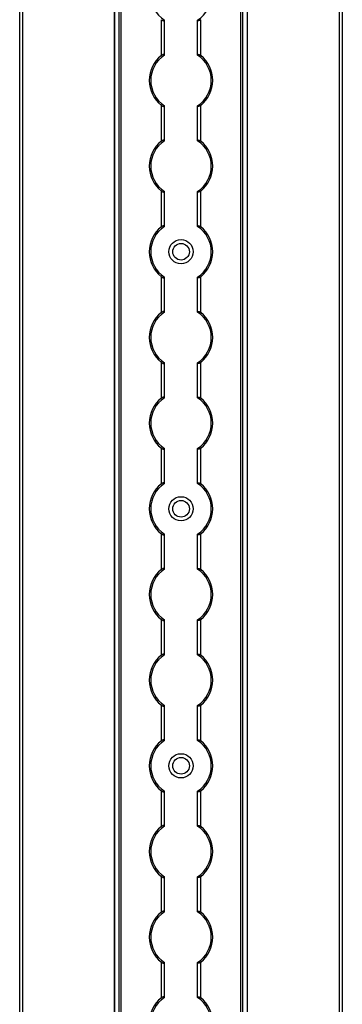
# Model space of a CAD drawing. Header units: millimetres. Extents: x -138 to 5612, y -1401 to 2631.
# Tile 64 of 120: x 3846 to 3952, y 871 to 1197. Entities that reach past the tile are written whole.
import ezdxf

# ---------------------------------------------------------------- set-up
doc = ezdxf.new("R2010")
doc.units = ezdxf.units.MM

msp = doc.modelspace()

# ---------------------------------------------------------------- linework, layer by layer
at = {"color": 7, "linetype": 'Continuous', "lineweight": 25}
for p, q in [((3845.86, 567.5), (3845.86, 2606.2)), ((3846.76, 2606.2), (3846.76, 567.5)), ((3877.16, 2605.55), (3877.16, 568.05)), ((3877.19, 568.05), (3877.19, 2605.55)), ((3878.72, 568.05), (3878.72, 2605.55)), ((3879.43, 568.05), (3879.43, 2605.55)), ((3918.88, 568.05), (3918.88, 2605.55)), ((3919.59, 568.05), (3919.59, 2605.55)), ((3921.13, 568.05), (3921.13, 2605.55)), ((3921.16, 568.05), (3921.16, 2605.55)), ((3951.56, 567.5), (3951.56, 2606.2)), ((3952.46, 2606.2), (3952.46, 567.5)), ((3892.66, 1184.75), (3892.66, 1196.55)), ((3893.66, 1184.95), (3893.66, 1196.35)), ((3904.66, 1184.95), (3904.66, 1196.35)), ((3905.66, 1184.75), (3905.66, 1196.55)), ((3892.66, 1156.45), (3892.66, 1168.25)), ((3893.66, 1156.65), (3893.66, 1168.05)), ((3904.66, 1156.65), (3904.66, 1168.05)), ((3905.66, 1156.45), (3905.66, 1168.25)), ((3892.66, 1128.15), (3892.66, 1139.95)), ((3893.66, 1128.35), (3893.66, 1139.75)), ((3904.66, 1128.35), (3904.66, 1139.75)), ((3905.66, 1128.15), (3905.66, 1139.95)), ((3892.66, 1099.85), (3892.66, 1111.65)), ((3893.66, 1100.05), (3893.66, 1111.45)), ((3904.66, 1100.05), (3904.66, 1111.45)), ((3905.66, 1099.85), (3905.66, 1111.65)), ((3892.66, 1071.55), (3892.66, 1083.35)), ((3893.66, 1071.75), (3893.66, 1083.15)), ((3904.66, 1071.75), (3904.66, 1083.15)), ((3905.66, 1071.55), (3905.66, 1083.35)), ((3892.66, 1043.25), (3892.66, 1055.05)), ((3893.66, 1043.45), (3893.66, 1054.85)), ((3904.66, 1043.45), (3904.66, 1054.85)), ((3905.66, 1043.25), (3905.66, 1055.05)), ((3892.66, 1014.95), (3892.66, 1026.75)), ((3893.66, 1015.15), (3893.66, 1026.55)), ((3904.66, 1015.15), (3904.66, 1026.55)), ((3905.66, 1014.95), (3905.66, 1026.75)), ((3892.66, 986.65), (3892.66, 998.45)), ((3893.66, 986.85), (3893.66, 998.25)), ((3904.66, 986.85), (3904.66, 998.25)), ((3905.66, 986.65), (3905.66, 998.45)), ((3892.66, 958.35), (3892.66, 970.15)), ((3893.66, 958.55), (3893.66, 969.95)), ((3904.66, 958.55), (3904.66, 969.95)), ((3905.66, 958.35), (3905.66, 970.15)), ((3892.66, 930.05), (3892.66, 941.85)), ((3893.66, 930.25), (3893.66, 941.65)), ((3904.66, 930.25), (3904.66, 941.65)), ((3905.66, 930.05), (3905.66, 941.85)), ((3892.66, 901.75), (3892.66, 913.55)), ((3893.66, 901.95), (3893.66, 913.35)), ((3904.66, 901.95), (3904.66, 913.35)), ((3905.66, 901.75), (3905.66, 913.55)), ((3892.66, 873.45), (3892.66, 885.25)), ((3893.66, 873.65), (3893.66, 885.05)), ((3904.66, 873.65), (3904.66, 885.05)), ((3905.66, 873.45), (3905.66, 885.25))]:
    msp.add_line(p, q, dxfattribs=at)
for centre, radius in [((3899.16, 1119.9), 4), ((3899.16, 1119.9), 2.75), ((3899.16, 1035), 4), ((3899.16, 1035), 2.75), ((3899.16, 950.1), 4), ((3899.16, 950.1), 2.75)]:
    msp.add_circle(centre, radius, dxfattribs=at)
for centre, radius, start, end in [((3899.16, 1204.8), 10, 123.367, 236.633), ((3899.16, 1204.8), 10, 303.367, 56.633), ((3899.16, 1176.5), 10.5, 128.2466, 231.7534), ((3899.16, 1176.5), 10, 123.367, 236.633), ((3899.16, 1176.5), 10, 303.367, 56.633), ((3899.16, 1176.5), 10.5, 308.2466, 51.7534), ((3899.16, 1148.2), 10.5, 128.2466, 231.7534), ((3899.16, 1148.2), 10, 123.367, 236.633), ((3899.16, 1148.2), 10, 303.367, 56.633), ((3899.16, 1148.2), 10.5, 308.2466, 51.7534), ((3899.16, 1119.9), 10.5, 128.2466, 231.7534), ((3899.16, 1119.9), 10, 123.367, 236.633), ((3899.16, 1119.9), 10, 303.367, 56.633), ((3899.16, 1119.9), 10.5, 308.2466, 51.7534), ((3899.16, 1091.6), 10.5, 128.2466, 231.7534), ((3899.16, 1091.6), 10, 123.367, 236.633), ((3899.16, 1091.6), 10, 303.367, 56.633), ((3899.16, 1091.6), 10.5, 308.2466, 51.7534), ((3899.16, 1063.3), 10.5, 128.2466, 231.7534), ((3899.16, 1063.3), 10, 123.367, 236.633), ((3899.16, 1063.3), 10, 303.367, 56.633), ((3899.16, 1063.3), 10.5, 308.2466, 51.7534), ((3899.16, 1035), 10.5, 128.2466, 231.7534), ((3899.16, 1035), 10, 123.367, 236.633), ((3899.16, 1035), 10, 303.367, 56.633), ((3899.16, 1035), 10.5, 308.2466, 51.7534), ((3899.16, 1006.7), 10.5, 128.2466, 231.7534), ((3899.16, 1006.7), 10, 123.367, 236.633), ((3899.16, 1006.7), 10, 303.367, 56.633), ((3899.16, 1006.7), 10.5, 308.2466, 51.7534), ((3899.16, 978.4), 10.5, 128.2466, 231.7534), ((3899.16, 978.4), 10, 123.367, 236.633), ((3899.16, 978.4), 10, 303.367, 56.633), ((3899.16, 978.4), 10.5, 308.2466, 51.7534), ((3899.16, 950.1), 10.5, 128.2466, 231.7534), ((3899.16, 950.1), 10, 123.367, 236.633), ((3899.16, 950.1), 10, 303.367, 56.633), ((3899.16, 950.1), 10.5, 308.2466, 51.7534), ((3899.16, 921.8), 10.5, 128.2466, 231.7534), ((3899.16, 921.8), 10, 123.367, 236.633), ((3899.16, 921.8), 10, 303.367, 56.633), ((3899.16, 921.8), 10.5, 308.2466, 51.7534), ((3899.16, 893.5), 10.5, 128.2466, 231.7534), ((3899.16, 893.5), 10, 123.367, 236.633), ((3899.16, 893.5), 10, 303.367, 56.633), ((3899.16, 893.5), 10.5, 308.2466, 51.7534), ((3899.16, 865.2), 10.5, 128.2466, 231.7534), ((3899.16, 865.2), 10, 123.367, 236.633), ((3899.16, 865.2), 10, 303.367, 56.633), ((3899.16, 865.2), 10.5, 308.2466, 51.7534)]:
    msp.add_arc(centre, radius, start, end, dxfattribs=at)
for points, knots in [([(3892.66, 1196.55), (3892.77, 1196.47), (3892.88, 1196.39), (3893.12, 1196.26), (3893.24, 1196.21), (3893.44, 1196.17), (3893.52, 1196.18), (3893.63, 1196.23), (3893.66, 1196.28), (3893.66, 1196.35)], [0, 0, 0, 0, 0.25, 0.25, 0.5, 0.5, 0.75, 0.75, 1, 1, 1, 1]), ([(3905.66, 1196.55), (3905.55, 1196.47), (3905.43, 1196.39), (3905.19, 1196.26), (3905.07, 1196.21), (3904.87, 1196.17), (3904.79, 1196.18), (3904.68, 1196.23), (3904.66, 1196.28), (3904.66, 1196.35)], [0, 0, 0, 0, 0.25, 0.25, 0.5, 0.5, 0.75, 0.75, 1, 1, 1, 1]), ([(3893.66, 1184.95), (3893.66, 1184.99), (3893.65, 1185.01), (3893.62, 1185.06), (3893.6, 1185.08), (3893.53, 1185.12), (3893.44, 1185.13), (3893.24, 1185.09), (3893.12, 1185.04), (3892.89, 1184.91), (3892.77, 1184.83), (3892.66, 1184.75)], [0, 0, 0, 0, 0.125, 0.125, 0.25, 0.25, 0.5, 0.5, 0.75, 0.75, 1, 1, 1, 1]), ([(3904.66, 1184.95), (3904.66, 1184.99), (3904.66, 1185.01), (3904.69, 1185.06), (3904.71, 1185.08), (3904.79, 1185.12), (3904.87, 1185.13), (3905.07, 1185.09), (3905.19, 1185.04), (3905.43, 1184.91), (3905.54, 1184.83), (3905.66, 1184.75)], [0, 0, 0, 0, 0.125, 0.125, 0.25, 0.25, 0.5, 0.5, 0.75, 0.75, 1, 1, 1, 1]), ([(3892.66, 1168.25), (3892.77, 1168.17), (3892.88, 1168.09), (3893.12, 1167.96), (3893.24, 1167.91), (3893.44, 1167.87), (3893.52, 1167.88), (3893.63, 1167.93), (3893.66, 1167.98), (3893.66, 1168.05)], [0, 0, 0, 0, 0.25, 0.25, 0.5, 0.5, 0.75, 0.75, 1, 1, 1, 1]), ([(3905.66, 1168.25), (3905.55, 1168.17), (3905.43, 1168.09), (3905.19, 1167.96), (3905.07, 1167.91), (3904.87, 1167.87), (3904.79, 1167.88), (3904.68, 1167.93), (3904.66, 1167.98), (3904.66, 1168.05)], [0, 0, 0, 0, 0.25, 0.25, 0.5, 0.5, 0.75, 0.75, 1, 1, 1, 1]), ([(3893.66, 1156.65), (3893.66, 1156.69), (3893.65, 1156.71), (3893.62, 1156.76), (3893.6, 1156.78), (3893.53, 1156.82), (3893.44, 1156.83), (3893.24, 1156.79), (3893.12, 1156.74), (3892.89, 1156.61), (3892.77, 1156.53), (3892.66, 1156.45)], [0, 0, 0, 0, 0.125, 0.125, 0.25, 0.25, 0.5, 0.5, 0.75, 0.75, 1, 1, 1, 1]), ([(3904.66, 1156.65), (3904.66, 1156.69), (3904.66, 1156.71), (3904.69, 1156.76), (3904.71, 1156.78), (3904.79, 1156.82), (3904.87, 1156.83), (3905.07, 1156.79), (3905.19, 1156.74), (3905.43, 1156.61), (3905.54, 1156.53), (3905.66, 1156.45)], [0, 0, 0, 0, 0.125, 0.125, 0.25, 0.25, 0.5, 0.5, 0.75, 0.75, 1, 1, 1, 1]), ([(3892.66, 1139.95), (3892.77, 1139.87), (3892.88, 1139.79), (3893.12, 1139.66), (3893.24, 1139.61), (3893.44, 1139.57), (3893.52, 1139.58), (3893.63, 1139.63), (3893.66, 1139.68), (3893.66, 1139.75)], [0, 0, 0, 0, 0.25, 0.25, 0.5, 0.5, 0.75, 0.75, 1, 1, 1, 1]), ([(3905.66, 1139.95), (3905.55, 1139.87), (3905.43, 1139.79), (3905.19, 1139.66), (3905.07, 1139.61), (3904.87, 1139.57), (3904.79, 1139.58), (3904.68, 1139.63), (3904.66, 1139.68), (3904.66, 1139.75)], [0, 0, 0, 0, 0.25, 0.25, 0.5, 0.5, 0.75, 0.75, 1, 1, 1, 1]), ([(3893.66, 1128.35), (3893.66, 1128.39), (3893.65, 1128.41), (3893.62, 1128.46), (3893.6, 1128.48), (3893.53, 1128.52), (3893.44, 1128.53), (3893.24, 1128.49), (3893.12, 1128.44), (3892.89, 1128.31), (3892.77, 1128.23), (3892.66, 1128.15)], [0, 0, 0, 0, 0.125, 0.125, 0.25, 0.25, 0.5, 0.5, 0.75, 0.75, 1, 1, 1, 1]), ([(3904.66, 1128.35), (3904.66, 1128.39), (3904.66, 1128.41), (3904.69, 1128.46), (3904.71, 1128.48), (3904.79, 1128.52), (3904.87, 1128.53), (3905.07, 1128.49), (3905.19, 1128.44), (3905.43, 1128.31), (3905.54, 1128.23), (3905.66, 1128.15)], [0, 0, 0, 0, 0.125, 0.125, 0.25, 0.25, 0.5, 0.5, 0.75, 0.75, 1, 1, 1, 1]), ([(3892.66, 1111.65), (3892.77, 1111.57), (3892.88, 1111.49), (3893.12, 1111.36), (3893.24, 1111.31), (3893.44, 1111.27), (3893.52, 1111.28), (3893.63, 1111.33), (3893.66, 1111.38), (3893.66, 1111.45)], [0, 0, 0, 0, 0.25, 0.25, 0.5, 0.5, 0.75, 0.75, 1, 1, 1, 1]), ([(3905.66, 1111.65), (3905.55, 1111.57), (3905.43, 1111.49), (3905.19, 1111.36), (3905.07, 1111.31), (3904.87, 1111.27), (3904.79, 1111.28), (3904.68, 1111.33), (3904.66, 1111.38), (3904.66, 1111.45)], [0, 0, 0, 0, 0.25, 0.25, 0.5, 0.5, 0.75, 0.75, 1, 1, 1, 1]), ([(3893.66, 1100.05), (3893.66, 1100.09), (3893.65, 1100.11), (3893.62, 1100.16), (3893.6, 1100.18), (3893.53, 1100.22), (3893.44, 1100.23), (3893.24, 1100.19), (3893.12, 1100.14), (3892.89, 1100.01), (3892.77, 1099.93), (3892.66, 1099.85)], [0, 0, 0, 0, 0.125, 0.125, 0.25, 0.25, 0.5, 0.5, 0.75, 0.75, 1, 1, 1, 1]), ([(3904.66, 1100.05), (3904.66, 1100.09), (3904.66, 1100.11), (3904.69, 1100.16), (3904.71, 1100.18), (3904.79, 1100.22), (3904.87, 1100.23), (3905.07, 1100.19), (3905.19, 1100.14), (3905.43, 1100.01), (3905.54, 1099.93), (3905.66, 1099.85)], [0, 0, 0, 0, 0.125, 0.125, 0.25, 0.25, 0.5, 0.5, 0.75, 0.75, 1, 1, 1, 1]), ([(3892.66, 1083.35), (3892.77, 1083.27), (3892.88, 1083.19), (3893.12, 1083.06), (3893.24, 1083.01), (3893.44, 1082.97), (3893.52, 1082.98), (3893.63, 1083.03), (3893.66, 1083.08), (3893.66, 1083.15)], [0, 0, 0, 0, 0.25, 0.25, 0.5, 0.5, 0.75, 0.75, 1, 1, 1, 1]), ([(3905.66, 1083.35), (3905.55, 1083.27), (3905.43, 1083.19), (3905.19, 1083.06), (3905.07, 1083.01), (3904.87, 1082.97), (3904.79, 1082.98), (3904.68, 1083.03), (3904.66, 1083.08), (3904.66, 1083.15)], [0, 0, 0, 0, 0.25, 0.25, 0.5, 0.5, 0.75, 0.75, 1, 1, 1, 1]), ([(3893.66, 1071.75), (3893.66, 1071.79), (3893.65, 1071.81), (3893.62, 1071.86), (3893.6, 1071.88), (3893.53, 1071.92), (3893.44, 1071.93), (3893.24, 1071.89), (3893.12, 1071.84), (3892.89, 1071.71), (3892.77, 1071.63), (3892.66, 1071.55)], [0, 0, 0, 0, 0.125, 0.125, 0.25, 0.25, 0.5, 0.5, 0.75, 0.75, 1, 1, 1, 1]), ([(3904.66, 1071.75), (3904.66, 1071.79), (3904.66, 1071.81), (3904.69, 1071.86), (3904.71, 1071.88), (3904.79, 1071.92), (3904.87, 1071.93), (3905.07, 1071.89), (3905.19, 1071.84), (3905.43, 1071.71), (3905.54, 1071.63), (3905.66, 1071.55)], [0, 0, 0, 0, 0.125, 0.125, 0.25, 0.25, 0.5, 0.5, 0.75, 0.75, 1, 1, 1, 1]), ([(3892.66, 1055.05), (3892.77, 1054.97), (3892.88, 1054.89), (3893.12, 1054.76), (3893.24, 1054.71), (3893.44, 1054.67), (3893.52, 1054.68), (3893.63, 1054.73), (3893.66, 1054.78), (3893.66, 1054.85)], [0, 0, 0, 0, 0.25, 0.25, 0.5, 0.5, 0.75, 0.75, 1, 1, 1, 1]), ([(3905.66, 1055.05), (3905.55, 1054.97), (3905.43, 1054.89), (3905.19, 1054.76), (3905.07, 1054.71), (3904.87, 1054.67), (3904.79, 1054.68), (3904.68, 1054.73), (3904.66, 1054.78), (3904.66, 1054.85)], [0, 0, 0, 0, 0.25, 0.25, 0.5, 0.5, 0.75, 0.75, 1, 1, 1, 1]), ([(3893.66, 1043.45), (3893.66, 1043.49), (3893.65, 1043.51), (3893.62, 1043.56), (3893.6, 1043.58), (3893.53, 1043.62), (3893.44, 1043.63), (3893.24, 1043.59), (3893.12, 1043.54), (3892.89, 1043.41), (3892.77, 1043.33), (3892.66, 1043.25)], [0, 0, 0, 0, 0.125, 0.125, 0.25, 0.25, 0.5, 0.5, 0.75, 0.75, 1, 1, 1, 1]), ([(3904.66, 1043.45), (3904.66, 1043.49), (3904.66, 1043.51), (3904.69, 1043.56), (3904.71, 1043.58), (3904.79, 1043.62), (3904.87, 1043.63), (3905.07, 1043.59), (3905.19, 1043.54), (3905.43, 1043.41), (3905.54, 1043.33), (3905.66, 1043.25)], [0, 0, 0, 0, 0.125, 0.125, 0.25, 0.25, 0.5, 0.5, 0.75, 0.75, 1, 1, 1, 1]), ([(3892.66, 1026.75), (3892.77, 1026.67), (3892.88, 1026.59), (3893.12, 1026.46), (3893.24, 1026.41), (3893.44, 1026.37), (3893.52, 1026.38), (3893.63, 1026.43), (3893.66, 1026.48), (3893.66, 1026.55)], [0, 0, 0, 0, 0.25, 0.25, 0.5, 0.5, 0.75, 0.75, 1, 1, 1, 1]), ([(3905.66, 1026.75), (3905.55, 1026.67), (3905.43, 1026.59), (3905.19, 1026.46), (3905.07, 1026.41), (3904.87, 1026.37), (3904.79, 1026.38), (3904.68, 1026.43), (3904.66, 1026.48), (3904.66, 1026.55)], [0, 0, 0, 0, 0.25, 0.25, 0.5, 0.5, 0.75, 0.75, 1, 1, 1, 1]), ([(3893.66, 1015.15), (3893.66, 1015.19), (3893.65, 1015.21), (3893.62, 1015.26), (3893.6, 1015.28), (3893.53, 1015.32), (3893.44, 1015.33), (3893.24, 1015.29), (3893.12, 1015.24), (3892.89, 1015.11), (3892.77, 1015.03), (3892.66, 1014.95)], [0, 0, 0, 0, 0.125, 0.125, 0.25, 0.25, 0.5, 0.5, 0.75, 0.75, 1, 1, 1, 1]), ([(3904.66, 1015.15), (3904.66, 1015.19), (3904.66, 1015.21), (3904.69, 1015.26), (3904.71, 1015.28), (3904.79, 1015.32), (3904.87, 1015.33), (3905.07, 1015.29), (3905.19, 1015.24), (3905.43, 1015.11), (3905.54, 1015.03), (3905.66, 1014.95)], [0, 0, 0, 0, 0.125, 0.125, 0.25, 0.25, 0.5, 0.5, 0.75, 0.75, 1, 1, 1, 1]), ([(3892.66, 998.45), (3892.77, 998.37), (3892.88, 998.29), (3893.12, 998.16), (3893.24, 998.11), (3893.44, 998.07), (3893.52, 998.08), (3893.63, 998.13), (3893.66, 998.18), (3893.66, 998.25)], [0, 0, 0, 0, 0.25, 0.25, 0.5, 0.5, 0.75, 0.75, 1, 1, 1, 1]), ([(3905.66, 998.45), (3905.55, 998.37), (3905.43, 998.29), (3905.19, 998.16), (3905.07, 998.11), (3904.87, 998.07), (3904.79, 998.08), (3904.68, 998.13), (3904.66, 998.18), (3904.66, 998.25)], [0, 0, 0, 0, 0.25, 0.25, 0.5, 0.5, 0.75, 0.75, 1, 1, 1, 1]), ([(3893.66, 986.85), (3893.66, 986.89), (3893.65, 986.91), (3893.62, 986.96), (3893.6, 986.98), (3893.53, 987.02), (3893.44, 987.03), (3893.24, 986.99), (3893.12, 986.94), (3892.89, 986.81), (3892.77, 986.73), (3892.66, 986.65)], [0, 0, 0, 0, 0.125, 0.125, 0.25, 0.25, 0.5, 0.5, 0.75, 0.75, 1, 1, 1, 1]), ([(3904.66, 986.85), (3904.66, 986.89), (3904.66, 986.91), (3904.69, 986.96), (3904.71, 986.98), (3904.79, 987.02), (3904.87, 987.03), (3905.07, 986.99), (3905.19, 986.94), (3905.43, 986.81), (3905.54, 986.73), (3905.66, 986.65)], [0, 0, 0, 0, 0.125, 0.125, 0.25, 0.25, 0.5, 0.5, 0.75, 0.75, 1, 1, 1, 1]), ([(3892.66, 970.15), (3892.77, 970.07), (3892.88, 969.99), (3893.12, 969.86), (3893.24, 969.81), (3893.44, 969.77), (3893.52, 969.78), (3893.63, 969.83), (3893.66, 969.88), (3893.66, 969.95)], [0, 0, 0, 0, 0.25, 0.25, 0.5, 0.5, 0.75, 0.75, 1, 1, 1, 1]), ([(3905.66, 970.15), (3905.55, 970.07), (3905.43, 969.99), (3905.19, 969.86), (3905.07, 969.81), (3904.87, 969.77), (3904.79, 969.78), (3904.68, 969.83), (3904.66, 969.88), (3904.66, 969.95)], [0, 0, 0, 0, 0.25, 0.25, 0.5, 0.5, 0.75, 0.75, 1, 1, 1, 1]), ([(3893.66, 958.55), (3893.66, 958.59), (3893.65, 958.61), (3893.62, 958.66), (3893.6, 958.68), (3893.53, 958.72), (3893.44, 958.73), (3893.24, 958.69), (3893.12, 958.64), (3892.89, 958.51), (3892.77, 958.43), (3892.66, 958.35)], [0, 0, 0, 0, 0.125, 0.125, 0.25, 0.25, 0.5, 0.5, 0.75, 0.75, 1, 1, 1, 1]), ([(3904.66, 958.55), (3904.66, 958.59), (3904.66, 958.61), (3904.69, 958.66), (3904.71, 958.68), (3904.79, 958.72), (3904.87, 958.73), (3905.07, 958.69), (3905.19, 958.64), (3905.43, 958.51), (3905.54, 958.43), (3905.66, 958.35)], [0, 0, 0, 0, 0.125, 0.125, 0.25, 0.25, 0.5, 0.5, 0.75, 0.75, 1, 1, 1, 1]), ([(3892.66, 941.85), (3892.77, 941.77), (3892.88, 941.69), (3893.12, 941.56), (3893.24, 941.51), (3893.44, 941.47), (3893.52, 941.48), (3893.63, 941.53), (3893.66, 941.58), (3893.66, 941.65)], [0, 0, 0, 0, 0.25, 0.25, 0.5, 0.5, 0.75, 0.75, 1, 1, 1, 1]), ([(3905.66, 941.85), (3905.55, 941.77), (3905.43, 941.69), (3905.19, 941.56), (3905.07, 941.51), (3904.87, 941.47), (3904.79, 941.48), (3904.68, 941.53), (3904.66, 941.58), (3904.66, 941.65)], [0, 0, 0, 0, 0.25, 0.25, 0.5, 0.5, 0.75, 0.75, 1, 1, 1, 1]), ([(3893.66, 930.25), (3893.66, 930.29), (3893.65, 930.31), (3893.62, 930.36), (3893.6, 930.38), (3893.53, 930.42), (3893.44, 930.43), (3893.24, 930.39), (3893.12, 930.34), (3892.89, 930.21), (3892.77, 930.13), (3892.66, 930.05)], [0, 0, 0, 0, 0.125, 0.125, 0.25, 0.25, 0.5, 0.5, 0.75, 0.75, 1, 1, 1, 1]), ([(3904.66, 930.25), (3904.66, 930.29), (3904.66, 930.31), (3904.69, 930.36), (3904.71, 930.38), (3904.79, 930.42), (3904.87, 930.43), (3905.07, 930.39), (3905.19, 930.34), (3905.43, 930.21), (3905.54, 930.13), (3905.66, 930.05)], [0, 0, 0, 0, 0.125, 0.125, 0.25, 0.25, 0.5, 0.5, 0.75, 0.75, 1, 1, 1, 1]), ([(3892.66, 913.55), (3892.77, 913.47), (3892.88, 913.39), (3893.12, 913.26), (3893.24, 913.21), (3893.44, 913.17), (3893.52, 913.18), (3893.63, 913.23), (3893.66, 913.28), (3893.66, 913.35)], [0, 0, 0, 0, 0.25, 0.25, 0.5, 0.5, 0.75, 0.75, 1, 1, 1, 1]), ([(3905.66, 913.55), (3905.55, 913.47), (3905.43, 913.39), (3905.19, 913.26), (3905.07, 913.21), (3904.87, 913.17), (3904.79, 913.18), (3904.68, 913.23), (3904.66, 913.28), (3904.66, 913.35)], [0, 0, 0, 0, 0.25, 0.25, 0.5, 0.5, 0.75, 0.75, 1, 1, 1, 1]), ([(3893.66, 901.95), (3893.66, 901.99), (3893.65, 902.01), (3893.62, 902.06), (3893.6, 902.08), (3893.53, 902.12), (3893.44, 902.13), (3893.24, 902.09), (3893.12, 902.04), (3892.89, 901.91), (3892.77, 901.83), (3892.66, 901.75)], [0, 0, 0, 0, 0.125, 0.125, 0.25, 0.25, 0.5, 0.5, 0.75, 0.75, 1, 1, 1, 1]), ([(3904.66, 901.95), (3904.66, 901.99), (3904.66, 902.01), (3904.69, 902.06), (3904.71, 902.08), (3904.79, 902.12), (3904.87, 902.13), (3905.07, 902.09), (3905.19, 902.04), (3905.43, 901.91), (3905.54, 901.83), (3905.66, 901.75)], [0, 0, 0, 0, 0.125, 0.125, 0.25, 0.25, 0.5, 0.5, 0.75, 0.75, 1, 1, 1, 1]), ([(3892.66, 885.25), (3892.77, 885.17), (3892.88, 885.09), (3893.12, 884.96), (3893.24, 884.91), (3893.44, 884.87), (3893.52, 884.88), (3893.63, 884.93), (3893.66, 884.98), (3893.66, 885.05)], [0, 0, 0, 0, 0.25, 0.25, 0.5, 0.5, 0.75, 0.75, 1, 1, 1, 1]), ([(3905.66, 885.25), (3905.55, 885.17), (3905.43, 885.09), (3905.19, 884.96), (3905.07, 884.91), (3904.87, 884.87), (3904.79, 884.88), (3904.68, 884.93), (3904.66, 884.98), (3904.66, 885.05)], [0, 0, 0, 0, 0.25, 0.25, 0.5, 0.5, 0.75, 0.75, 1, 1, 1, 1]), ([(3893.66, 873.65), (3893.66, 873.69), (3893.65, 873.71), (3893.62, 873.76), (3893.6, 873.78), (3893.53, 873.82), (3893.44, 873.83), (3893.24, 873.79), (3893.12, 873.74), (3892.89, 873.61), (3892.77, 873.53), (3892.66, 873.45)], [0, 0, 0, 0, 0.125, 0.125, 0.25, 0.25, 0.5, 0.5, 0.75, 0.75, 1, 1, 1, 1]), ([(3904.66, 873.65), (3904.66, 873.69), (3904.66, 873.71), (3904.69, 873.76), (3904.71, 873.78), (3904.79, 873.82), (3904.87, 873.83), (3905.07, 873.79), (3905.19, 873.74), (3905.43, 873.61), (3905.54, 873.53), (3905.66, 873.45)], [0, 0, 0, 0, 0.125, 0.125, 0.25, 0.25, 0.5, 0.5, 0.75, 0.75, 1, 1, 1, 1])]:
    msp.add_open_spline(points, degree=3, knots=knots, dxfattribs=at)
for points in [[(3893.66, 1196.35), (3893.66, 1196.38), (3893.66, 1196.41), (3893.66, 1196.45)], [(3904.66, 1196.35), (3904.66, 1196.38), (3904.66, 1196.41), (3904.66, 1196.45)], [(3893.66, 1184.85), (3893.66, 1184.89), (3893.66, 1184.92), (3893.66, 1184.95)], [(3904.66, 1184.85), (3904.66, 1184.89), (3904.66, 1184.92), (3904.66, 1184.95)], [(3893.66, 1168.05), (3893.66, 1168.08), (3893.66, 1168.11), (3893.66, 1168.15)], [(3904.66, 1168.05), (3904.66, 1168.08), (3904.66, 1168.11), (3904.66, 1168.15)], [(3893.66, 1156.55), (3893.66, 1156.59), (3893.66, 1156.62), (3893.66, 1156.65)], [(3904.66, 1156.55), (3904.66, 1156.59), (3904.66, 1156.62), (3904.66, 1156.65)], [(3893.66, 1139.75), (3893.66, 1139.78), (3893.66, 1139.81), (3893.66, 1139.85)], [(3904.66, 1139.75), (3904.66, 1139.78), (3904.66, 1139.81), (3904.66, 1139.85)], [(3893.66, 1128.25), (3893.66, 1128.29), (3893.66, 1128.32), (3893.66, 1128.35)], [(3904.66, 1128.25), (3904.66, 1128.29), (3904.66, 1128.32), (3904.66, 1128.35)], [(3893.66, 1111.45), (3893.66, 1111.48), (3893.66, 1111.51), (3893.66, 1111.55)], [(3904.66, 1111.45), (3904.66, 1111.48), (3904.66, 1111.51), (3904.66, 1111.55)], [(3893.66, 1099.95), (3893.66, 1099.99), (3893.66, 1100.02), (3893.66, 1100.05)], [(3904.66, 1099.95), (3904.66, 1099.99), (3904.66, 1100.02), (3904.66, 1100.05)], [(3893.66, 1083.15), (3893.66, 1083.18), (3893.66, 1083.21), (3893.66, 1083.25)], [(3904.66, 1083.15), (3904.66, 1083.18), (3904.66, 1083.21), (3904.66, 1083.25)], [(3893.66, 1071.65), (3893.66, 1071.69), (3893.66, 1071.72), (3893.66, 1071.75)], [(3904.66, 1071.65), (3904.66, 1071.69), (3904.66, 1071.72), (3904.66, 1071.75)], [(3893.66, 1054.85), (3893.66, 1054.88), (3893.66, 1054.91), (3893.66, 1054.95)], [(3904.66, 1054.85), (3904.66, 1054.88), (3904.66, 1054.91), (3904.66, 1054.95)], [(3893.66, 1043.35), (3893.66, 1043.39), (3893.66, 1043.42), (3893.66, 1043.45)], [(3904.66, 1043.35), (3904.66, 1043.39), (3904.66, 1043.42), (3904.66, 1043.45)], [(3893.66, 1026.55), (3893.66, 1026.58), (3893.66, 1026.61), (3893.66, 1026.65)], [(3904.66, 1026.55), (3904.66, 1026.58), (3904.66, 1026.61), (3904.66, 1026.65)], [(3893.66, 1015.05), (3893.66, 1015.09), (3893.66, 1015.12), (3893.66, 1015.15)], [(3904.66, 1015.05), (3904.66, 1015.09), (3904.66, 1015.12), (3904.66, 1015.15)], [(3893.66, 998.25), (3893.66, 998.28), (3893.66, 998.31), (3893.66, 998.35)], [(3904.66, 998.25), (3904.66, 998.28), (3904.66, 998.31), (3904.66, 998.35)], [(3893.66, 986.75), (3893.66, 986.79), (3893.66, 986.82), (3893.66, 986.85)], [(3904.66, 986.75), (3904.66, 986.79), (3904.66, 986.82), (3904.66, 986.85)], [(3893.66, 969.95), (3893.66, 969.98), (3893.66, 970.01), (3893.66, 970.05)], [(3904.66, 969.95), (3904.66, 969.98), (3904.66, 970.01), (3904.66, 970.05)], [(3893.66, 958.45), (3893.66, 958.49), (3893.66, 958.52), (3893.66, 958.55)], [(3904.66, 958.45), (3904.66, 958.49), (3904.66, 958.52), (3904.66, 958.55)], [(3893.66, 941.65), (3893.66, 941.68), (3893.66, 941.71), (3893.66, 941.75)], [(3904.66, 941.65), (3904.66, 941.68), (3904.66, 941.71), (3904.66, 941.75)], [(3893.66, 930.15), (3893.66, 930.19), (3893.66, 930.22), (3893.66, 930.25)], [(3904.66, 930.15), (3904.66, 930.19), (3904.66, 930.22), (3904.66, 930.25)], [(3893.66, 913.35), (3893.66, 913.38), (3893.66, 913.41), (3893.66, 913.45)], [(3904.66, 913.35), (3904.66, 913.38), (3904.66, 913.41), (3904.66, 913.45)], [(3893.66, 901.85), (3893.66, 901.89), (3893.66, 901.92), (3893.66, 901.95)], [(3904.66, 901.85), (3904.66, 901.89), (3904.66, 901.92), (3904.66, 901.95)], [(3893.66, 885.05), (3893.66, 885.08), (3893.66, 885.11), (3893.66, 885.15)], [(3904.66, 885.05), (3904.66, 885.08), (3904.66, 885.11), (3904.66, 885.15)], [(3893.66, 873.55), (3893.66, 873.59), (3893.66, 873.62), (3893.66, 873.65)], [(3904.66, 873.55), (3904.66, 873.59), (3904.66, 873.62), (3904.66, 873.65)]]:
    msp.add_open_spline(points, degree=3, dxfattribs=at)

doc.saveas('drawing.dxf')
